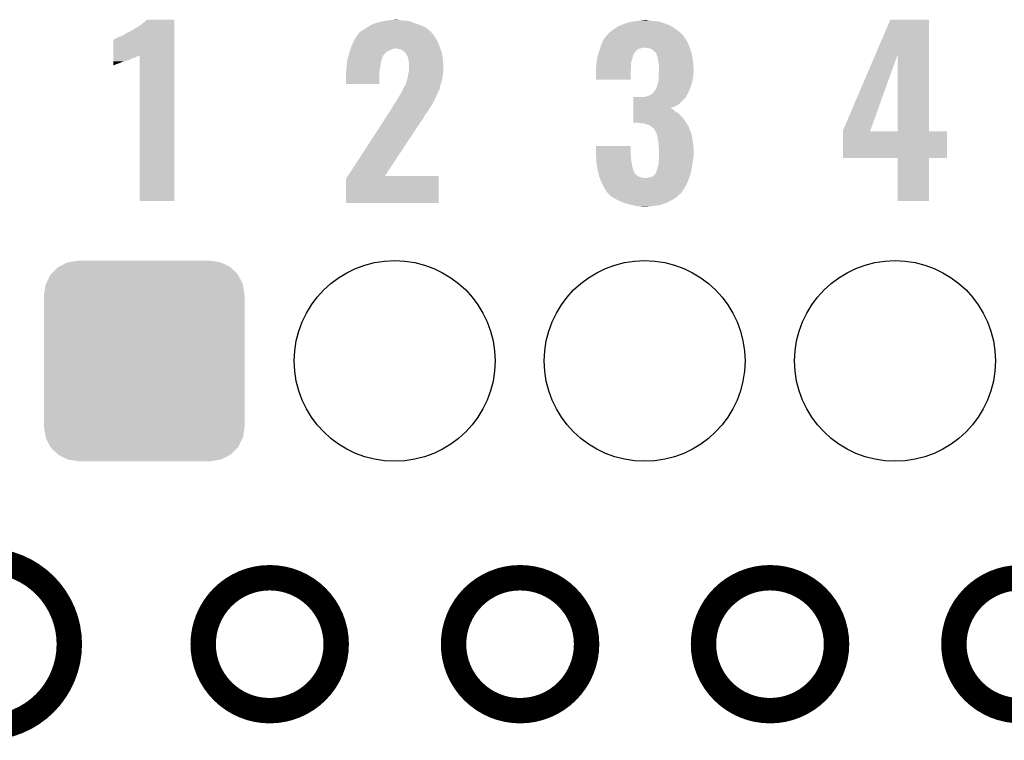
# Model space of a CAD drawing. Extents: x -1.3 to 24.2, y -3.9 to 39.2.
# Tile 27 of 37: x 5.4 to 11.3, y 24.3 to 28.6. Entities that reach past the tile are written whole.
import ezdxf

# ---------------------------------------------------------------- set-up
doc = ezdxf.new("R2010")
doc.units = 0
doc.layers.get('0').update_dxf_attribs({"linetype": 'CONTINUOUS'})
for name, color, linetype in [('ANGLE_11_CLICK_V101_GKO', 5, 'CONTINUOUS'), ('ANGLE_11_CLICK_V101_GTO', 14, 'CONTINUOUS'), ('ANGLE_11_CLICK_V101_GTS', 12, 'CONTINUOUS')]:
    doc.layers.add(name, color=color, linetype=linetype)

# ---------------------------------------------------------------- blocks, each defined once
blk = doc.blocks.new('ROUND_23')
blk.add_circle((0, 0), 0.602)
blk = doc.blocks.new('CUSTOM_52')
for points in [[(-0.463036, 0.590212), (-0.452138, 0.592028), (0.46108, 0.590212), (0.457348, 0.592028)], [(-0.452138, 0.592028), (-0.40005, 0.600706), (0.457348, 0.592028), (0.40005, 0.600706)], [(-0.40005, 0.600706), (-0.40005, 0.60198), (0.40005, 0.600706), (0.40005, 0.60198)], [(-0.559382, 0.519598), (-0.519598, 0.560576), (0.560576, 0.519598), (0.51837, 0.560576)], [(-0.519598, 0.560576), (-0.512916, 0.564078), (0.51837, 0.560576), (0.514762, 0.564078)], [(-0.512916, 0.564078), (-0.463036, 0.590212), (0.514762, 0.564078), (0.46108, 0.590212)], [(-0.58926, 0.463036), (-0.564078, 0.51476), (0.590212, 0.463036), (0.563112, 0.51476)], [(-0.564078, 0.51476), (-0.559382, 0.519598), (0.563112, 0.51476), (0.560576, 0.519598)], [(-0.600706, 0.40005), (-0.592028, 0.457348), (0.600706, 0.40005), (0.59116, 0.457348)], [(-0.592028, 0.457348), (-0.58926, 0.463036), (0.59116, 0.457348), (0.590212, 0.463036)], [(-0.60198, -0.40005), (-0.60198, 0.40005), (0.60198, -0.40005), (0.60198, 0.40005)], [(-0.591158, -0.457348), (-0.600706, -0.40005), (0.592028, -0.457348), (0.600706, -0.40005)], [(-0.590212, -0.463036), (-0.591158, -0.457348), (0.589258, -0.463036), (0.592028, -0.457348)], [(-0.563108, -0.514762), (-0.590212, -0.463036), (0.564078, -0.514762), (0.589258, -0.463036)], [(-0.560576, -0.519598), (-0.563108, -0.514762), (0.559382, -0.519598), (0.564078, -0.514762)], [(-0.518366, -0.560576), (-0.560576, -0.519598), (0.519598, -0.560576), (0.559382, -0.519598)], [(-0.51476, -0.564078), (-0.518366, -0.560576), (0.512914, -0.564078), (0.519598, -0.560576)], [(-0.461078, -0.590212), (-0.51476, -0.564078), (0.463036, -0.590212), (0.512914, -0.564078)], [(-0.457348, -0.592028), (-0.461078, -0.590212), (0.452136, -0.592028), (0.463036, -0.590212)], [(-0.40005, -0.600706), (-0.457348, -0.592028), (0.40005, -0.600706), (0.452136, -0.592028)], [(-0.40005, -0.60198), (-0.40005, -0.600706), (0.40005, -0.60198), (0.40005, -0.600706)]]:
    blk.add_solid(points)

msp = doc.modelspace()

# ---------------------------------------------------------------- linework, layer by layer
at = {"layer": 'ANGLE_11_CLICK_V101_GKO', "const_width": 0.1524}
msp.add_lwpolyline([(5.21716, 24.39416, 1), (5.21716, 25.39492)], format="xyb", dxfattribs=at)
for points in [[(6.52018, 24.89454, 1), (7.31774, 24.89454, 1)], [(8.02132, 24.89454, 1), (8.81888, 24.89454, 1)], [(9.51992, 24.89454, 1), (10.31748, 24.89454, 1)], [(11.02106, 24.89454, 1), (11.81862, 24.89454, 1)]]:
    msp.add_lwpolyline(points, format="xyb", close=True, dxfattribs=at)
at = {"layer": 'ANGLE_11_CLICK_V101_GTO'}
for points in [[(6.15696, 28.61818), (6.172198, 28.630878), (6.347458, 28.61818), (6.347458, 28.630878)], [(6.172198, 28.630878), (6.182342, 28.641018), (6.347458, 28.630878), (6.34746, 28.641018)], [(6.182342, 28.641018), (6.182366, 28.64104), (6.34746, 28.641018), (6.182366, 28.64104)], [(7.571742, 28.6258), (7.607926, 28.633418), (7.773414, 28.6258), (7.752082, 28.633418)], [(7.607926, 28.633418), (7.620002, 28.63596), (7.752082, 28.633418), (7.7216, 28.63596)], [(7.620002, 28.63596), (7.64667, 28.6385), (7.7216, 28.63596), (7.696202, 28.6385)], [(7.64667, 28.6385), (7.673338, 28.64104), (7.696202, 28.6385), (7.686042, 28.64104)], [(9.072882, 28.6258), (9.103358, 28.63088), (9.264652, 28.6258), (9.248142, 28.63088)], [(9.103358, 28.63088), (9.118598, 28.63342), (9.248142, 28.63088), (9.21512, 28.63342)], [(9.118598, 28.63342), (9.14273, 28.63596), (9.21512, 28.63342), (9.189722, 28.63596)], [(9.14273, 28.63596), (9.166862, 28.6385), (9.189722, 28.63596), (9.179562, 28.6385)], [(10.549898, 28.4301), (10.640066, 28.641018), (10.871208, 28.4301), (10.8712, 28.641018)], [(10.640066, 28.641018), (10.640076, 28.64104), (10.8712, 28.641018), (10.640076, 28.64104)], [(6.06806, 28.564838), (6.10362, 28.582622), (6.347458, 28.564838), (6.347458, 28.582622)], [(6.10362, 28.582622), (6.113782, 28.59024), (6.347458, 28.582622), (6.347458, 28.59024)], [(6.113782, 28.59024), (6.12902, 28.597862), (6.347458, 28.59024), (6.347458, 28.597862)], [(6.12902, 28.597862), (6.15696, 28.61818), (6.347458, 28.597862), (6.347458, 28.61818)], [(7.459984, 28.567382), (7.4803, 28.58008), (7.886696, 28.567382), (7.871458, 28.58008)], [(7.4803, 28.58008), (7.499344, 28.592778), (7.871458, 28.58008), (7.85622, 28.592778)], [(7.499344, 28.592778), (7.503158, 28.59532), (7.85622, 28.592778), (7.850714, 28.59532)], [(7.503158, 28.59532), (7.52493, 28.60802), (7.850714, 28.59532), (7.823198, 28.60802)], [(7.52493, 28.60802), (7.53364, 28.6131), (7.823198, 28.60802), (7.808974, 28.6131)], [(7.53364, 28.6131), (7.571742, 28.6258), (7.808974, 28.6131), (7.773414, 28.6258)], [(8.956042, 28.56484), (8.9662, 28.57246), (9.379456, 28.56484), (9.369552, 28.57246)], [(8.9662, 28.57246), (8.98398, 28.58516), (9.369552, 28.57246), (9.353042, 28.58516)], [(8.98398, 28.58516), (8.98779, 28.5877), (9.353042, 28.58516), (9.34974, 28.5877)], [(8.98779, 28.5877), (9.00684, 28.6004), (9.34974, 28.5877), (9.329104, 28.6004)], [(9.00684, 28.6004), (9.025128, 28.60802), (9.329104, 28.6004), (9.316722, 28.60802)], [(9.025128, 28.60802), (9.03732, 28.6131), (9.316722, 28.60802), (9.302498, 28.6131)], [(9.03732, 28.6131), (9.058656, 28.62072), (9.302498, 28.6131), (9.28116, 28.62072)], [(9.058656, 28.62072), (9.072882, 28.6258), (9.28116, 28.62072), (9.264652, 28.6258)], [(5.981708, 28.42514), (5.981722, 28.52166), (6.347454, 28.42514), (6.347456, 28.52166)], [(5.981722, 28.52166), (5.984246, 28.521664), (6.347456, 28.52166), (6.347456, 28.521664)], [(5.984246, 28.521664), (5.99186, 28.52674), (6.347456, 28.521664), (6.347456, 28.52674)], [(5.99186, 28.52674), (5.999482, 28.52928), (6.347456, 28.52674), (6.347456, 28.52928)], [(5.999482, 28.52928), (6.01218, 28.536902), (6.347456, 28.52928), (6.347456, 28.536902)], [(6.01218, 28.536902), (6.029962, 28.54198), (6.347456, 28.536902), (6.347456, 28.54198)], [(6.029962, 28.54198), (6.04774, 28.55214), (6.347456, 28.54198), (6.347458, 28.55214)], [(6.04774, 28.55214), (6.06806, 28.564838), (6.347458, 28.55214), (6.347458, 28.564838)], [(7.422198, 28.5115), (7.424422, 28.51658), (7.9248, 28.5115), (7.921752, 28.51658)], [(7.424422, 28.51658), (7.437484, 28.5369), (7.921752, 28.51658), (7.90956, 28.5369)], [(7.437484, 28.5369), (7.447282, 28.552142), (7.90956, 28.5369), (7.900852, 28.552142)], [(7.447282, 28.552142), (7.449814, 28.554676), (7.900852, 28.552142), (7.899402, 28.554676)], [(7.449814, 28.554676), (7.45236, 28.557222), (7.899402, 28.554676), (7.89601, 28.557222)], [(7.45236, 28.557222), (7.45617, 28.5623), (7.89601, 28.557222), (7.889244, 28.5623)], [(7.45617, 28.5623), (7.459978, 28.567376), (7.889244, 28.5623), (7.886702, 28.567376)], [(7.459978, 28.567376), (7.459984, 28.567382), (7.886702, 28.567376), (7.886696, 28.567382)], [(8.914128, 28.506418), (8.92556, 28.529278), (9.4234, 28.506418), (9.409688, 28.529278)], [(8.92556, 28.529278), (8.927678, 28.531822), (9.409688, 28.529278), (9.40816, 28.531822)], [(8.927678, 28.531822), (8.942492, 28.5496), (9.40816, 28.531822), (9.39546, 28.5496)], [(8.942492, 28.5496), (8.950958, 28.559758), (9.39546, 28.5496), (9.385302, 28.559758)], [(8.950958, 28.559758), (8.953498, 28.562298), (9.385302, 28.559758), (9.38276, 28.562298)], [(8.953498, 28.562298), (8.956042, 28.56484), (9.38276, 28.562298), (9.379456, 28.56484)], [(7.397908, 28.447998), (7.40029, 28.45562), (7.62, 28.447998), (7.63524, 28.45562)], [(7.40029, 28.45562), (7.401876, 28.4607), (7.63524, 28.45562), (7.64794, 28.4607)], [(7.401876, 28.4607), (7.403464, 28.46578), (7.64794, 28.4607), (7.658098, 28.46578)], [(7.403464, 28.46578), (7.404258, 28.46832), (7.658098, 28.46578), (7.668258, 28.46832)], [(7.404258, 28.46832), (7.40664, 28.47594), (7.942036, 28.46832), (7.939316, 28.47594)], [(7.40664, 28.47594), (7.408862, 28.48102), (7.939316, 28.47594), (7.9375, 28.48102)], [(7.408862, 28.48102), (7.422198, 28.5115), (7.9375, 28.48102), (7.9248, 28.5115)], [(7.701278, 28.46324), (7.675878, 28.46832), (7.94385, 28.46324), (7.942036, 28.46832)], [(7.719056, 28.455622), (7.701278, 28.46324), (7.946572, 28.455622), (7.94385, 28.46324)], [(7.72719, 28.445458), (7.719056, 28.455622), (7.9502, 28.445458), (7.946572, 28.455622)], [(8.892902, 28.447998), (8.89508, 28.45562), (9.110978, 28.447998), (9.1186, 28.45562)], [(8.89508, 28.45562), (8.898464, 28.465776), (9.1186, 28.45562), (9.128756, 28.465776)], [(8.898464, 28.465776), (8.899312, 28.46832), (9.128756, 28.465776), (9.141458, 28.46832)], [(8.899312, 28.46832), (8.90016, 28.47086), (9.141458, 28.46832), (9.149082, 28.47086)], [(8.90016, 28.47086), (8.901006, 28.4734), (9.149082, 28.47086), (9.159238, 28.4734)], [(8.901006, 28.4734), (8.902698, 28.478478), (9.437794, 28.4734), (9.4361, 28.478478)], [(8.902698, 28.478478), (8.90778, 28.49372), (9.4361, 28.478478), (9.429172, 28.49372)], [(8.90778, 28.49372), (8.914128, 28.506418), (9.429172, 28.49372), (9.4234, 28.506418)], [(9.18464, 28.47086), (9.166858, 28.4734), (9.43864, 28.47086), (9.437794, 28.4734)], [(9.199878, 28.46832), (9.18464, 28.47086), (9.439488, 28.46832), (9.43864, 28.47086)], [(9.210038, 28.46324), (9.199878, 28.46832), (9.44118, 28.46324), (9.439488, 28.46832)], [(9.220198, 28.45562), (9.210038, 28.46324), (9.44372, 28.45562), (9.44118, 28.46324)], [(9.23036, 28.445462), (9.220198, 28.45562), (9.447106, 28.445462), (9.44372, 28.45562)], [(5.981702, 28.39212), (5.981704, 28.399738), (6.052818, 28.39212), (6.078218, 28.399738)], [(5.981704, 28.399738), (5.981706, 28.409898), (6.078218, 28.399738), (6.095996, 28.409898)], [(5.981706, 28.422598), (5.981708, 28.425134), (6.131554, 28.422598), (6.134094, 28.425134)], [(5.981706, 28.420058), (5.981706, 28.422598), (6.121396, 28.420058), (6.131554, 28.422598)], [(5.981706, 28.412438), (5.981706, 28.420058), (6.111238, 28.412438), (6.121396, 28.420058)], [(5.981706, 28.409898), (5.981706, 28.412438), (6.095996, 28.409898), (6.111238, 28.412438)], [(5.981708, 28.425134), (5.981708, 28.42514), (6.134094, 28.425134), (6.139158, 28.42514)], [(6.13918, 27.553942), (6.139158, 28.42514), (6.347438, 27.553942), (6.347454, 28.42514)], [(7.383416, 28.392118), (7.38378, 28.397202), (7.58698, 28.392118), (7.589012, 28.397202)], [(7.38378, 28.397202), (7.38581, 28.404818), (7.589012, 28.397202), (7.592058, 28.404818)], [(7.38581, 28.404818), (7.38852, 28.414978), (7.592058, 28.404818), (7.594598, 28.414978)], [(7.38852, 28.414978), (7.389874, 28.420056), (7.594598, 28.414978), (7.597138, 28.420056)], [(7.389874, 28.420056), (7.39055, 28.422594), (7.597138, 28.420056), (7.59714, 28.422594)], [(7.39055, 28.422594), (7.39394, 28.4353), (7.59714, 28.422594), (7.607724, 28.4353)], [(7.39394, 28.4353), (7.394732, 28.43784), (7.607724, 28.4353), (7.60984, 28.43784)], [(7.394732, 28.43784), (7.397908, 28.447998), (7.60984, 28.43784), (7.62, 28.447998)], [(7.729214, 28.442928), (7.72719, 28.445458), (7.950676, 28.442928), (7.9502, 28.445458)], [(7.734278, 28.44292), (7.729214, 28.442928), (7.950676, 28.44292), (7.950676, 28.442928)], [(7.7343, 28.440384), (7.734278, 28.44292), (7.951152, 28.440384), (7.950676, 28.44292)], [(7.73938, 28.43022), (7.7343, 28.440384), (7.953058, 28.43022), (7.951152, 28.440384)], [(7.746998, 28.417522), (7.73938, 28.43022), (7.955438, 28.417522), (7.953058, 28.43022)], [(7.74931, 28.404818), (7.746998, 28.417522), (7.95782, 28.404818), (7.955438, 28.417522)], [(7.75208, 28.38958), (7.74931, 28.404818), (7.958582, 28.38958), (7.95782, 28.404818)], [(8.880262, 28.39212), (8.882802, 28.40736), (9.08812, 28.39212), (9.093198, 28.40736)], [(8.882802, 28.40736), (8.884918, 28.42006), (9.093198, 28.40736), (9.09574, 28.42006)], [(8.884918, 28.42006), (8.88492, 28.420062), (9.09574, 28.42006), (9.09574, 28.420062)], [(8.88492, 28.420062), (8.88782, 28.430214), (9.09574, 28.420062), (9.098278, 28.430214)], [(8.88782, 28.430214), (8.888546, 28.432754), (9.098278, 28.430214), (9.100814, 28.432754)], [(8.888546, 28.432754), (8.889272, 28.435294), (9.100814, 28.432754), (9.10082, 28.435294)], [(8.889272, 28.435294), (8.892902, 28.447998), (9.10082, 28.435294), (9.110978, 28.447998)], [(9.235426, 28.442926), (9.23036, 28.445462), (9.447952, 28.442926), (9.447106, 28.445462)], [(9.23544, 28.440384), (9.235426, 28.442926), (9.4488, 28.440384), (9.447952, 28.442926)], [(9.235442, 28.44038), (9.23544, 28.440384), (9.4488, 28.44038), (9.4488, 28.440384)], [(9.245598, 28.409902), (9.235442, 28.44038), (9.45418, 28.409902), (9.4488, 28.44038)], [(9.247554, 28.397202), (9.245598, 28.409902), (9.45642, 28.397202), (9.45418, 28.409902)], [(9.25068, 28.37688), (9.247554, 28.397202), (9.458454, 28.37688), (9.45642, 28.397202)], [(10.355582, 27.975564), (10.549898, 28.4301), (10.519964, 27.975564), (10.683202, 28.4301)], [(10.683218, 27.97048), (10.683202, 28.4301), (10.871222, 27.97048), (10.871208, 28.4301)], [(5.9817, 28.37434), (5.981702, 28.38196), (5.99948, 28.37434), (6.022338, 28.38196)], [(5.9817, 28.36926), (5.9817, 28.37434), (5.989318, 28.36926), (5.99948, 28.37434)], [(5.9817, 28.36675), (5.9817, 28.36926), (5.9817, 28.36675), (5.989318, 28.36926)], [(5.981702, 28.392118), (5.981702, 28.39212), (6.050278, 28.392118), (6.052818, 28.39212)], [(5.981702, 28.389582), (5.981702, 28.392118), (6.04266, 28.389582), (6.050278, 28.392118)], [(5.981702, 28.38704), (5.981702, 28.389582), (6.032498, 28.38704), (6.04266, 28.389582)], [(5.981702, 28.38196), (5.981702, 28.38704), (6.022338, 28.38196), (6.032498, 28.38704)], [(7.3787, 28.346402), (7.37997, 28.35402), (7.580206, 28.346402), (7.5819, 28.35402)], [(7.3787, 28.333702), (7.3787, 28.346402), (7.577384, 28.333702), (7.580206, 28.346402)], [(7.37997, 28.35402), (7.38124, 28.361638), (7.5819, 28.35402), (7.582746, 28.361638)], [(7.38124, 28.361638), (7.382328, 28.376882), (7.582746, 28.361638), (7.58444, 28.376882)], [(7.382328, 28.376882), (7.383416, 28.392118), (7.58444, 28.376882), (7.58698, 28.392118)], [(7.75462, 28.379422), (7.75208, 28.38958), (7.95909, 28.379422), (7.958582, 28.38958)], [(7.753348, 28.331158), (7.75462, 28.336242), (7.96036, 28.331158), (7.96036, 28.336242)], [(7.75462, 28.35402), (7.75462, 28.379422), (7.96036, 28.35402), (7.95909, 28.379422)], [(7.75462, 28.336242), (7.75462, 28.35402), (7.96036, 28.336242), (7.96036, 28.35402)], [(8.87476, 28.354022), (8.8773, 28.364182), (9.08558, 28.354022), (9.08558, 28.364182)], [(8.87476, 28.35402), (8.87476, 28.354022), (9.08558, 28.35402), (9.08558, 28.354022)], [(8.87476, 28.328622), (8.87476, 28.35402), (9.08304, 28.328622), (9.08558, 28.35402)], [(8.8773, 28.376882), (8.87984, 28.38958), (9.08558, 28.376882), (9.087696, 28.38958)], [(8.8773, 28.376878), (8.8773, 28.376882), (9.08558, 28.376878), (9.08558, 28.376882)], [(8.8773, 28.364182), (8.8773, 28.376878), (9.08558, 28.364182), (9.08558, 28.376878)], [(8.87984, 28.38958), (8.880262, 28.39212), (9.087696, 28.38958), (9.08812, 28.39212)], [(9.25322, 28.3591), (9.25068, 28.37688), (9.460232, 28.3591), (9.458454, 28.37688)], [(9.252796, 28.33116), (9.25322, 28.336238), (9.4615, 28.33116), (9.4615, 28.336238)], [(9.25322, 28.346402), (9.25322, 28.3591), (9.4615, 28.346402), (9.460232, 28.3591)], [(9.25322, 28.336238), (9.25322, 28.346402), (9.4615, 28.336238), (9.4615, 28.346402)], [(7.37616, 28.323542), (7.378064, 28.331158), (7.576816, 28.323542), (7.57682, 28.331158)], [(7.37616, 28.254982), (7.37616, 28.323542), (7.576798, 28.254982), (7.576816, 28.323542)], [(7.378064, 28.331158), (7.3787, 28.333702), (7.57682, 28.331158), (7.577384, 28.333702)], [(7.736842, 28.265122), (7.741922, 28.27782), (7.947978, 28.265122), (7.951946, 28.27782)], [(7.741922, 28.27782), (7.742646, 28.280358), (7.951946, 28.27782), (7.95274, 28.280358)], [(7.742646, 28.280358), (7.747, 28.295602), (7.95274, 28.280358), (7.954644, 28.295602)], [(7.747, 28.295602), (7.747634, 28.30068), (7.954644, 28.295602), (7.95528, 28.30068)], [(7.747634, 28.30068), (7.74954, 28.31592), (7.95528, 28.30068), (7.95782, 28.31592)], [(7.74954, 28.31592), (7.753348, 28.331158), (7.95782, 28.31592), (7.96036, 28.331158)], [(8.87476, 28.280382), (8.87476, 28.328622), (9.083018, 28.280382), (9.08304, 28.328622)], [(9.083018, 28.28036), (8.87476, 28.280382), (9.083018, 28.28036), (9.083018, 28.280382)], [(9.247292, 28.26512), (9.25068, 28.280362), (9.45134, 28.26512), (9.454388, 28.280362)], [(9.25068, 28.30576), (9.251314, 28.31338), (9.458112, 28.30576), (9.45896, 28.31338)], [(9.25068, 28.290522), (9.25068, 28.30576), (9.45642, 28.290522), (9.458112, 28.30576)], [(9.25068, 28.280362), (9.25068, 28.290522), (9.454388, 28.280362), (9.45642, 28.290522)], [(9.251314, 28.31338), (9.252796, 28.33116), (9.45896, 28.31338), (9.4615, 28.33116)], [(7.576798, 28.25496), (7.37616, 28.254982), (7.576798, 28.25496), (7.576798, 28.254982)], [(7.7089, 28.204162), (7.71906, 28.22702), (7.92734, 28.204162), (7.93877, 28.22702)], [(7.71906, 28.22702), (7.720508, 28.229556), (7.93877, 28.22702), (7.940038, 28.229556)], [(7.720508, 28.229556), (7.726316, 28.239716), (7.940038, 28.229556), (7.94004, 28.239716)], [(7.726316, 28.239716), (7.729222, 28.2448), (7.94004, 28.239716), (7.941628, 28.2448)], [(7.729222, 28.2448), (7.731762, 28.247344), (7.941628, 28.2448), (7.942422, 28.247344)], [(7.731762, 28.247344), (7.7343, 28.252422), (7.942422, 28.247344), (7.94401, 28.252422)], [(7.7343, 28.252422), (7.736842, 28.265122), (7.94401, 28.252422), (7.947978, 28.265122)], [(9.230362, 28.216864), (9.23544, 28.22702), (9.434576, 28.216864), (9.43864, 28.22702)], [(9.23544, 28.22702), (9.240522, 28.23972), (9.43864, 28.22702), (9.443722, 28.23972)], [(9.240522, 28.23972), (9.2456, 28.257498), (9.443722, 28.23972), (9.449054, 28.257498)], [(9.2456, 28.257498), (9.247292, 28.26512), (9.449054, 28.257498), (9.45134, 28.26512)], [(7.673338, 28.145738), (7.6835, 28.16352), (7.900656, 28.145738), (7.909556, 28.16352)], [(7.6835, 28.16352), (7.689848, 28.17368), (7.909556, 28.16352), (7.91464, 28.17368)], [(7.689848, 28.17368), (7.708898, 28.20416), (7.91464, 28.17368), (7.92734, 28.20416)], [(7.708898, 28.20416), (7.7089, 28.204162), (7.92734, 28.20416), (7.92734, 28.204162)], [(9.098296, 28.14066), (9.0983, 28.16606), (9.38022, 28.14066), (9.405618, 28.16606)], [(9.0983, 28.16606), (9.098302, 28.17622), (9.405618, 28.16606), (9.413238, 28.17622)], [(9.154162, 28.17622), (9.169402, 28.17876), (9.413238, 28.17622), (9.414508, 28.17876)], [(9.169402, 28.17876), (9.187182, 28.18384), (9.414508, 28.17876), (9.417048, 28.18384)], [(9.187182, 28.18384), (9.193518, 28.186376), (9.417048, 28.18384), (9.418318, 28.186376)], [(9.193518, 28.186376), (9.199876, 28.18892), (9.418318, 28.186376), (9.420858, 28.18892)], [(9.199876, 28.18892), (9.199882, 28.188922), (9.420858, 28.18892), (9.420858, 28.188922)], [(9.199882, 28.188922), (9.215122, 28.199082), (9.420858, 28.188922), (9.425938, 28.199082)], [(9.215122, 28.199082), (9.22528, 28.21178), (9.425938, 28.199082), (9.432288, 28.21178)], [(9.22528, 28.21178), (9.227818, 28.21432), (9.432288, 28.21178), (9.43356, 28.21432)], [(9.227818, 28.21432), (9.230362, 28.216864), (9.43356, 28.21432), (9.434576, 28.216864)], [(7.64032, 28.0924), (7.649464, 28.107642), (7.86783, 28.0924), (7.876542, 28.107642)], [(7.649464, 28.107642), (7.65556, 28.1178), (7.876542, 28.107642), (7.883314, 28.1178)], [(7.65556, 28.1178), (7.658102, 28.122882), (7.883314, 28.1178), (7.886702, 28.122882)], [(7.658102, 28.122882), (7.663176, 28.130496), (7.886702, 28.122882), (7.891778, 28.130496)], [(7.663176, 28.130496), (7.668248, 28.138104), (7.891778, 28.130496), (7.894316, 28.138104)], [(7.668248, 28.138104), (7.668258, 28.13812), (7.894316, 28.138104), (7.896846, 28.13812)], [(7.668258, 28.13812), (7.673338, 28.145738), (7.896846, 28.13812), (7.900656, 28.145738)], [(9.098288, 28.089858), (9.09829, 28.100016), (9.352282, 28.089858), (9.342122, 28.100016)], [(9.09829, 28.10256), (9.098292, 28.10764), (9.3345, 28.10256), (9.32688, 28.10764)], [(9.09829, 28.100016), (9.09829, 28.10256), (9.342122, 28.100016), (9.3345, 28.10256)], [(9.098292, 28.1178), (9.098294, 28.12796), (9.34212, 28.1178), (9.362438, 28.12796)], [(9.098292, 28.11018), (9.098292, 28.1178), (9.32192, 28.11018), (9.34212, 28.1178)], [(9.098292, 28.110174), (9.098292, 28.11018), (9.324346, 28.110174), (9.32192, 28.11018)], [(9.098292, 28.10764), (9.098292, 28.110174), (9.32688, 28.10764), (9.324346, 28.110174)], [(9.098294, 28.12796), (9.098296, 28.14066), (9.362438, 28.12796), (9.38022, 28.14066)], [(7.59244, 28.01874), (7.610602, 28.04668), (7.81812, 28.01874), (7.838438, 28.04668)], [(7.610602, 28.04668), (7.627108, 28.072076), (7.838438, 28.04668), (7.851138, 28.072076)], [(7.627108, 28.072076), (7.638668, 28.08986), (7.851138, 28.072076), (7.86638, 28.08986)], [(7.638668, 28.08986), (7.64032, 28.0924), (7.86638, 28.08986), (7.86783, 28.0924)], [(9.09828, 28.023842), (9.098284, 28.05938), (9.415766, 28.023842), (9.39038, 28.05938)], [(9.098284, 28.05938), (9.098286, 28.07208), (9.39038, 28.05938), (9.37768, 28.07208)], [(9.098286, 28.07208), (9.098288, 28.08224), (9.37768, 28.07208), (9.36498, 28.08224)], [(9.098288, 28.08224), (9.098288, 28.089858), (9.36498, 28.08224), (9.352282, 28.089858)], [(7.387718, 27.70378), (7.59244, 28.01874), (7.609882, 27.70378), (7.81812, 28.01874)], [(9.128756, 28.02382), (9.09828, 28.023842), (9.41578, 28.02382), (9.415766, 28.023842)], [(9.133836, 28.021282), (9.128756, 28.02382), (9.417368, 28.021282), (9.41578, 28.02382)], [(9.136378, 28.02128), (9.133836, 28.021282), (9.417368, 28.02128), (9.417368, 28.021282)], [(9.159238, 28.01874), (9.136378, 28.02128), (9.418956, 28.01874), (9.417368, 28.02128)], [(9.194798, 28.008582), (9.159238, 28.01874), (9.425304, 28.008582), (9.418956, 28.01874)], [(9.201152, 28.0035), (9.194798, 28.008582), (9.42848, 28.0035), (9.425304, 28.008582)], [(9.2075, 27.99842), (9.201152, 28.0035), (9.430512, 27.99842), (9.42848, 28.0035)], [(9.21766, 27.9908), (9.2075, 27.99842), (9.43356, 27.9908), (9.430512, 27.99842)], [(9.225272, 27.985724), (9.21766, 27.9908), (9.435592, 27.985724), (9.43356, 27.9908)], [(9.22528, 27.980646), (9.225272, 27.985724), (9.437622, 27.980646), (9.435592, 27.985724)], [(9.227818, 27.9781), (9.22528, 27.980646), (9.43864, 27.9781), (9.437622, 27.980646)], [(9.23798, 27.960322), (9.227818, 27.9781), (9.445752, 27.960322), (9.43864, 27.9781)], [(9.239886, 27.952698), (9.23798, 27.960322), (9.4488, 27.952698), (9.445752, 27.960322)], [(9.24306, 27.94), (9.239886, 27.952698), (9.450918, 27.94), (9.4488, 27.952698)], [(9.246198, 27.92222), (9.24306, 27.94), (9.45388, 27.92222), (9.450918, 27.94)], [(10.35558, 27.970508), (10.355582, 27.975564), (10.51815, 27.970508), (10.519964, 27.975564)], [(10.35558, 27.97048), (10.35558, 27.970508), (10.683218, 27.97048), (10.51815, 27.970508)], [(10.35558, 27.970458), (10.35558, 27.97048), (10.98042, 27.970458), (10.871222, 27.97048)], [(10.35558, 27.810482), (10.35558, 27.970458), (10.980398, 27.810482), (10.98042, 27.970458)], [(8.87476, 27.84602), (8.87478, 27.884098), (9.08304, 27.84602), (9.08304, 27.884098)], [(8.87478, 27.884098), (8.874782, 27.88412), (9.08304, 27.884098), (8.874782, 27.88412)], [(9.25068, 27.896822), (9.246198, 27.92222), (9.457788, 27.896822), (9.45388, 27.92222)], [(9.25068, 27.889202), (9.25068, 27.896822), (9.45896, 27.889202), (9.457788, 27.896822)], [(9.25068, 27.876502), (9.25068, 27.889202), (9.459808, 27.876502), (9.45896, 27.889202)], [(9.25322, 27.861262), (9.25068, 27.876502), (9.460824, 27.861262), (9.459808, 27.876502)], [(8.875338, 27.833318), (8.87476, 27.84602), (9.08304, 27.833318), (9.08304, 27.84602)], [(8.876032, 27.818078), (8.875338, 27.833318), (9.08558, 27.818078), (9.08304, 27.833318)], [(8.87684, 27.800298), (8.876032, 27.818078), (9.08558, 27.800298), (9.08558, 27.818078)], [(9.25068, 27.79522), (9.252654, 27.813), (9.45642, 27.79522), (9.45896, 27.813)], [(9.252654, 27.813), (9.25322, 27.818082), (9.45896, 27.813), (9.459976, 27.818082)], [(9.25322, 27.851102), (9.25322, 27.861262), (9.4615, 27.851102), (9.460824, 27.861262)], [(9.25322, 27.825698), (9.25322, 27.851102), (9.4615, 27.825698), (9.4615, 27.851102)], [(9.25322, 27.818082), (9.25322, 27.825698), (9.459976, 27.818082), (9.4615, 27.825698)], [(10.683218, 27.81046), (10.35558, 27.810482), (10.980398, 27.81046), (10.980398, 27.810482)], [(10.68322, 27.810438), (10.683218, 27.81046), (10.8712, 27.810438), (10.980398, 27.81046)], [(10.68324, 27.553942), (10.68322, 27.810438), (10.871178, 27.553942), (10.8712, 27.810438)], [(8.8773, 27.790142), (8.87684, 27.800298), (9.087486, 27.790142), (9.08558, 27.800298)], [(8.882114, 27.75966), (8.8773, 27.790142), (9.0932, 27.75966), (9.087486, 27.790142)], [(8.88492, 27.74188), (8.882114, 27.75966), (9.09828, 27.74188), (9.0932, 27.75966)], [(9.24306, 27.744422), (9.245602, 27.75712), (9.448004, 27.744422), (9.450386, 27.75712)], [(9.245602, 27.75712), (9.247294, 27.7622), (9.450386, 27.75712), (9.45134, 27.7622)], [(9.247294, 27.7622), (9.25068, 27.772364), (9.45134, 27.7622), (9.452902, 27.772364)], [(9.25068, 27.772364), (9.25068, 27.79522), (9.452902, 27.772364), (9.45642, 27.79522)], [(7.376164, 27.686004), (7.387704, 27.703758), (7.932416, 27.686004), (7.93242, 27.703758)], [(7.387704, 27.703758), (7.387718, 27.70378), (7.93242, 27.703758), (7.609882, 27.70378)], [(8.888508, 27.726636), (8.88492, 27.74188), (9.10336, 27.726636), (9.09828, 27.74188)], [(8.889106, 27.724094), (8.888508, 27.726636), (9.103374, 27.724094), (9.10336, 27.726636)], [(8.889704, 27.721554), (8.889106, 27.724094), (9.108442, 27.721554), (9.103374, 27.724094)], [(8.890898, 27.71648), (8.889704, 27.721554), (9.110982, 27.71648), (9.108442, 27.721554)], [(8.89269, 27.70886), (8.890898, 27.71648), (9.118602, 27.70886), (9.110982, 27.71648)], [(8.894484, 27.70124), (8.89269, 27.70886), (9.128762, 27.70124), (9.118602, 27.70886)], [(8.89508, 27.698702), (8.894484, 27.70124), (9.133838, 27.698702), (9.128762, 27.70124)], [(8.896058, 27.69616), (8.89508, 27.698702), (9.138922, 27.69616), (9.133838, 27.698702)], [(8.897036, 27.69362), (8.896058, 27.69616), (9.15416, 27.69362), (9.138922, 27.69616)], [(8.898012, 27.69108), (8.897036, 27.69362), (9.171942, 27.69108), (9.15416, 27.69362)], [(8.900942, 27.683462), (8.898012, 27.69108), (9.43102, 27.683462), (9.433558, 27.69108)], [(9.171942, 27.69108), (9.179562, 27.691082), (9.433558, 27.69108), (9.433558, 27.691082)], [(9.179562, 27.691082), (9.187182, 27.69362), (9.433558, 27.691082), (9.434404, 27.69362)], [(9.187182, 27.69362), (9.19988, 27.69616), (9.434404, 27.69362), (9.435252, 27.69616)], [(9.19988, 27.69616), (9.210044, 27.698702), (9.435252, 27.69616), (9.436098, 27.698702)], [(9.210044, 27.698702), (9.230362, 27.713944), (9.436098, 27.698702), (9.441178, 27.713944)], [(9.230362, 27.713944), (9.23493, 27.72156), (9.441178, 27.713944), (9.443718, 27.72156)], [(9.23493, 27.72156), (9.23798, 27.726644), (9.443718, 27.72156), (9.44467, 27.726644)], [(9.23798, 27.726644), (9.237982, 27.734264), (9.44467, 27.726644), (9.4461, 27.734264)], [(9.237982, 27.734264), (9.24306, 27.744422), (9.4461, 27.734264), (9.448004, 27.744422)], [(7.37616, 27.541242), (7.376164, 27.686004), (7.932398, 27.541242), (7.932416, 27.686004)], [(8.90778, 27.66568), (8.900942, 27.683462), (9.423238, 27.66568), (9.43102, 27.683462)], [(8.919212, 27.64282), (8.90778, 27.66568), (9.413238, 27.64282), (9.423238, 27.66568)], [(8.920482, 27.64028), (8.919212, 27.64282), (9.411604, 27.64028), (9.413238, 27.64282)], [(8.93318, 27.61996), (8.920482, 27.64028), (9.398544, 27.61996), (9.411604, 27.64028)], [(8.940798, 27.607262), (8.93318, 27.61996), (9.390382, 27.607262), (9.398544, 27.61996)], [(8.940804, 27.607258), (8.940798, 27.607262), (9.39038, 27.607258), (9.390382, 27.607262)], [(8.945882, 27.60218), (8.940804, 27.607258), (9.387836, 27.60218), (9.39038, 27.607258)], [(8.953504, 27.594558), (8.945882, 27.60218), (9.37768, 27.594558), (9.387836, 27.60218)], [(8.968742, 27.57932), (8.953504, 27.594558), (9.36244, 27.57932), (9.37768, 27.594558)], [(8.97128, 27.576782), (8.968742, 27.57932), (9.358632, 27.576782), (9.36244, 27.57932)], [(8.995092, 27.564082), (8.97128, 27.576782), (9.339582, 27.564082), (9.358632, 27.576782)], [(6.347438, 27.55392), (6.13918, 27.553942), (6.347438, 27.55392), (6.347438, 27.553942)], [(7.932398, 27.54122), (7.37616, 27.541242), (7.932398, 27.54122), (7.932398, 27.541242)], [(9.00938, 27.55646), (8.995092, 27.564082), (9.325426, 27.55646), (9.339582, 27.564082)], [(9.033086, 27.5463), (9.00938, 27.55646), (9.30656, 27.5463), (9.325426, 27.55646)], [(9.044938, 27.54122), (9.033086, 27.5463), (9.293858, 27.54122), (9.30656, 27.5463)], [(9.08304, 27.53106), (9.044938, 27.54122), (9.268458, 27.53106), (9.293858, 27.54122)], [(9.11606, 27.52344), (9.08304, 27.53106), (9.222742, 27.52344), (9.268458, 27.53106)], [(9.131298, 27.5209), (9.11606, 27.52344), (9.196072, 27.5209), (9.222742, 27.52344)], [(9.154158, 27.51836), (9.143998, 27.5209), (9.169402, 27.51836), (9.196072, 27.5209)], [(10.871178, 27.55392), (10.68324, 27.553942), (10.871178, 27.55392), (10.871178, 27.553942)]]:
    msp.add_solid(points, dxfattribs=at)

# ---------------------------------------------------------------- block references
at = {"layer": 'ANGLE_11_CLICK_V101_GTS'}
for name, p in [('CUSTOM_52', (6.16712, 26.5938)), ('ROUND_23', (7.66826, 26.5938)), ('ROUND_23', (9.16686, 26.5938)), ('ROUND_23', (10.668, 26.5938))]:
    msp.add_blockref(name, p, dxfattribs=at)

doc.saveas('drawing.dxf')
